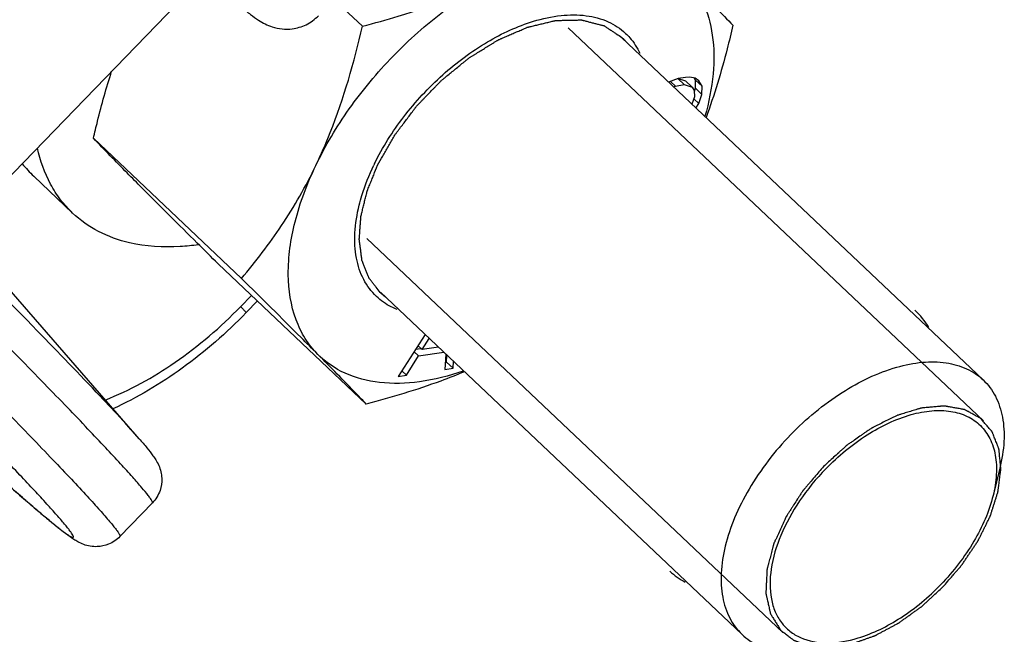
# Model space of a CAD drawing. Header units: millimetres. Extents: x 17 to 597, y 16 to 406.
# Tile 5 of 60: x 80 to 99, y 34 to 46. Entities that reach past the tile are written whole.
import ezdxf

# ---------------------------------------------------------------- set-up
doc = ezdxf.new("R2010")
doc.units = ezdxf.units.MM
doc.header["$LTSCALE"] = 32.67
doc.layers.get('0').update_dxf_attribs({"linetype": 'CONTINUOUS'})
doc.layers.add('CHAMFERS', color=7, linetype='CONTINUOUS')
doc.layers.add('ROUNDS', color=7, linetype='CONTINUOUS')

msp = doc.modelspace()

# ---------------------------------------------------------------- linework, layer by layer
at = {"color": 7, "linetype": 'Continuous'}
for p, q in [((86.328298, 46.075296), (86.881834, 45.550981)), ((79.856792, 42.476877), (83.248843, 45.983956)), ((91.956084, 45.324389), (99.029728, 38.624154)), ((93.063927, 44.524956), (92.871539, 44.45726)), ((93.17965, 44.408388), (93.060455, 44.521291)), ((93.204442, 44.548185), (93.063927, 44.524956)), ((93.063938, 44.524991), (93.207409, 44.478248)), ((93.286767, 44.550938), (93.204442, 44.548185)), ((93.393229, 44.53597), (93.286767, 44.550938)), ((93.401155, 44.493993), (93.375695, 44.538435)), ((93.465638, 44.482805), (93.393229, 44.53597)), ((93.010041, 44.374922), (92.909144, 44.470492)), ((92.972435, 44.36169), (93.010041, 44.374922)), ((93.010041, 44.374922), (93.17965, 44.408388)), ((93.17965, 44.408388), (93.334384, 44.357976)), ((93.334384, 44.357976), (93.207409, 44.478248)), ((93.334384, 44.357976), (93.377698, 44.294573)), ((93.378515, 44.269977), (93.400499, 44.336474)), ((93.400499, 44.336474), (93.401155, 44.493993)), ((93.527474, 44.216202), (93.400499, 44.336474)), ((93.52813, 44.373721), (93.401155, 44.493993)), ((93.52813, 44.373721), (93.465638, 44.482805)), ((93.527474, 44.216202), (93.52813, 44.373721)), ((93.382001, 44.165014), (93.330743, 44.022297)), ((93.46863, 44.038208), (93.370009, 44.131623)), ((93.377698, 44.294573), (93.382001, 44.165014)), ((93.46863, 44.038208), (93.527474, 44.216202)), ((93.409276, 43.947909), (93.46863, 44.038208)), ((81.619248, 43.35597), (84.515902, 40.612227)), ((81.211584, 41.890545), (80.449734, 42.612178)), ((84.061299, 40.895651), (86.957954, 38.151908)), ((82.513559, 37.471883), (79.921392, 40.451163)), ((87.236051, 40.341306), (94.309695, 33.641071)), ((88.107837, 39.515541), (87.581262, 38.691233)), ((88.051696, 39.216721), (88.191036, 39.436733)), ((87.981095, 39.092462), (87.891676, 39.17716)), ((87.920851, 39.222831), (88.028111, 39.239061)), ((88.051696, 39.216721), (87.967745, 39.29624)), ((87.981095, 39.092462), (88.475513, 39.167274)), ((88.372123, 39.265206), (88.051696, 39.216721)), ((88.515276, 39.12961), (88.49455, 38.829426)), ((87.742431, 38.71562), (87.981095, 39.092462)), ((88.504283, 38.970384), (88.528744, 38.974085)), ((88.528744, 38.974085), (88.537164, 39.108877)), ((88.655719, 38.853813), (88.528744, 38.974085)), ((88.655719, 38.853813), (88.664139, 38.988605)), ((87.742431, 38.71562), (87.651726, 38.801537)), ((88.49455, 38.829426), (88.655719, 38.853813)), ((87.581262, 38.691233), (87.742431, 38.71562)), ((82.137013, 35.556793), (82.772354, 36.213679))]:
    msp.add_line(p, q, dxfattribs=at)
at = {"color": 2, "linetype": 'Continuous'}
for p, q in [((99.037034, 37.820322), (90.910722, 45.517657)), ((95.112742, 33.677327), (86.970111, 41.390118))]:
    msp.add_line(p, q, dxfattribs=at)
at = {"color": 7, "linetype": 'Continuous'}
for centre, radius, start, end in [((81.964974, 44.210576), 2.202452, 217.8587734, 226.5258359), ((91.362228, 40.786588), 4.721796, 153.9576877, 154.402546), ((96.709485, 38.926076), 1.448729, 29.8502056, 47.1078369), ((93.876322, 35.933272), 1.438492, 227.2004774, 241.8545709)]:
    msp.add_arc(centre, radius, start, end, dxfattribs=at)
for points, knots in [([(85.971051, 42.823789), (86.156251, 43.210385), (86.607953, 43.966303), (87.456245, 44.985731), (88.443663, 45.86515), (89.180511, 46.337791), (89.558008, 46.532384)], [0, 0, 0, 0, 0.245489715, 0.501532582, 0.756781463, 1, 1, 1, 1]), ([(86.881834, 45.550981), (87.117385, 45.612308), (88.033082, 45.868048), (88.928946, 46.208113), (89.558008, 46.532384)], [0, 0, 0, 0, 0.255911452, 1, 1, 1, 1]), ([(93.183024, 46.541442), (93.280159, 46.443581), (93.598627, 46.121612), (93.914682, 45.79723), (94.131867, 45.569097)], [0, 0, 0, 0, 0.304469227, 1, 1, 1, 1]), ([(93.183024, 46.541442), (93.330004, 46.393363), (93.580424, 46.026071), (93.764934, 45.354823), (93.769705, 44.587577), (93.662575, 44.05981), (93.584626, 43.788139)], [0, 0, 0, 0, 0.215269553, 0.447973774, 0.708385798, 1, 1, 1, 1]), ([(84.517396, 45.920495), (84.57509, 45.873583), (84.684251, 45.78679), (84.876023, 45.646186), (85.139567, 45.506645), (85.474462, 45.473648), (85.790609, 45.568846), (85.951216, 45.685426), (86.020626, 45.75719)], [0, 0, 0, 0, 0.13207131, 0.247613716, 0.42238653, 0.655957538, 0.822674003, 1, 1, 1, 1]), ([(90.231142, 45.648122), (90.406534, 45.701447), (90.748148, 45.776287), (91.247528, 45.779925), (91.688419, 45.66505), (91.932573, 45.505306), (92.032889, 45.410894)], [0, 0, 0, 0, 0.289724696, 0.549047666, 0.78228351, 1, 1, 1, 1]), ([(85.971051, 42.823789), (86.072233, 43.035002), (86.45553, 43.915642), (86.72003, 44.843796), (86.881834, 45.550981)], [0, 0, 0, 0, 0.244043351, 1, 1, 1, 1]), ([(87.119836, 42.859621), (87.277843, 43.182984), (87.673325, 43.807305), (88.422705, 44.614848), (89.281193, 45.256152), (89.915685, 45.552213), (90.231142, 45.648122)], [0, 0, 0, 0, 0.252434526, 0.514364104, 0.768738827, 1, 1, 1, 1]), ([(94.131867, 45.569097), (94.096481, 45.414436), (93.949344, 44.804292), (93.768938, 44.201548), (93.607405, 43.761208)], [0, 0, 0, 0, 0.252764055, 1, 1, 1, 1]), ([(92.032889, 45.410894), (92.061522, 45.383947), (92.172201, 45.269167), (92.259359, 45.132325), (92.309915, 45.023513)], [0, 0, 0, 0, 0.246820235, 1, 1, 1, 1]), ([(81.619248, 43.35597), (81.64475, 43.46743), (81.74978, 43.909278), (81.871446, 44.347325), (81.974897, 44.671027)], [0, 0, 0, 0, 0.25175604, 1, 1, 1, 1]), ([(82.568091, 42.383625), (82.470957, 42.481486), (82.152488, 42.803455), (81.836434, 43.127837), (81.619248, 43.35597)], [0, 0, 0, 0, 0.304469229, 1, 1, 1, 1]), ([(81.211476, 41.890658), (81.125991, 41.971649), (80.966569, 42.149427), (80.701065, 42.562403), (80.575315, 42.919154), (80.521296, 43.165201)], [0, 0, 0, 0, 0.240609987, 0.485296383, 1, 1, 1, 1]), ([(84.515902, 40.612227), (84.795927, 40.941508), (85.335769, 41.644765), (85.775723, 42.416054), (85.971051, 42.823789)], [0, 0, 0, 0, 0.488773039, 1, 1, 1, 1]), ([(86.009111, 39.124253), (85.916337, 39.217721), (85.74871, 39.430555), (85.500461, 39.944969), (85.384281, 40.736134), (85.536986, 41.772811), (85.801239, 42.469317), (85.971051, 42.823789)], [0, 0, 0, 0, 0.100780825, 0.20530011, 0.434182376, 0.699214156, 1, 1, 1, 1]), ([(86.819316, 42.046179), (86.835171, 42.11068), (86.909293, 42.37787), (87.012813, 42.636547), (87.103868, 42.82662)], [0, 0, 0, 0, 0.239634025, 1, 1, 1, 1]), ([(84.061299, 40.895651), (83.923745, 41.031799), (83.424634, 41.526408), (82.926759, 42.022274), (82.568091, 42.383625)], [0, 0, 0, 0, 0.27543351, 1, 1, 1, 1]), ([(87.155148, 40.258674), (87.055193, 40.353663), (86.881982, 40.588818), (86.742929, 41.023155), (86.7193, 41.522467), (86.775512, 41.867983), (86.819316, 42.046179)], [0, 0, 0, 0, 0.217722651, 0.450944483, 0.710262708, 1, 1, 1, 1]), ([(82.324242, 41.309387), (82.113686, 41.358543), (81.711144, 41.501773), (81.361029, 41.748967), (81.211476, 41.890658)], [0, 0, 0, 0, 0.512080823, 1, 1, 1, 1]), ([(83.674686, 41.270616), (83.555353, 41.253717), (83.106248, 41.207296), (82.646759, 41.234092), (82.324242, 41.309387)], [0, 0, 0, 0, 0.266813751, 1, 1, 1, 1]), ([(86.009111, 39.124253), (85.899852, 39.234329), (85.403872, 39.732081), (84.905084, 40.227024), (84.515902, 40.612227)], [0, 0, 0, 0, 0.220720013, 1, 1, 1, 1]), ([(87.559309, 40.002839), (87.521257, 40.017945), (87.375223, 40.083426), (87.241444, 40.176664), (87.155148, 40.258674)], [0, 0, 0, 0, 0.255894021, 1, 1, 1, 1]), ([(88.855736, 38.797525), (88.577967, 38.701387), (88.036468, 38.562622), (87.241581, 38.535965), (86.542018, 38.711283), (86.161393, 38.970832), (86.009111, 39.124253)], [0, 0, 0, 0, 0.292840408, 0.552940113, 0.784639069, 1, 1, 1, 1]), ([(86.957954, 38.151908), (86.895718, 38.21728), (86.582319, 38.544194), (86.264555, 38.866897), (86.009111, 39.124253)], [0, 0, 0, 0, 0.199308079, 1, 1, 1, 1]), ([(88.879997, 38.783554), (88.72666, 38.719722), (88.097886, 38.474451), (87.45018, 38.280062), (86.957954, 38.151908)], [0, 0, 0, 0, 0.246161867, 1, 1, 1, 1])]:
    msp.add_open_spline(points, degree=3, knots=knots, dxfattribs=at)
at = {"color": 2, "linetype": 'Continuous'}
for points, knots in [([(87.17939, 42.826809), (87.213807, 42.887561), (87.265432, 42.978691), (87.33427, 43.100195), (87.385885, 43.191327), (87.428939, 43.267259), (87.463291, 43.32803), (87.489306, 43.373539), (87.510184, 43.411684), (87.532817, 43.44056), (87.554414, 43.469722), (87.581765, 43.506077), (87.625328, 43.564299), (87.679849, 43.637059), (87.745253, 43.724375), (87.810634, 43.811704), (87.865212, 43.88443), (87.900513, 43.931791), (87.916991, 43.953556), (87.927519, 43.968296), (87.944009, 43.985046), (87.963365, 44.005362), (87.989325, 44.032375), (88.021722, 44.066167), (88.060621, 44.106706), (88.112479, 44.160763), (88.177304, 44.228331), (88.242127, 44.295901), (88.293987, 44.349955), (88.332879, 44.390502), (88.365299, 44.424272), (88.391213, 44.451329), (88.410708, 44.471509), (88.426765, 44.488684), (88.441011, 44.499768), (88.46202, 44.517076), (88.50775, 44.554179), (88.577962, 44.611528), (88.662277, 44.680234), (88.746579, 44.748963), (88.816823, 44.806253), (88.873041, 44.852036), (88.908126, 44.880767), (88.936311, 44.903483), (88.964069, 44.92718), (89.001821, 44.949786), (89.046727, 44.977823), (89.10674, 45.014888), (89.181709, 45.061328), (89.271692, 45.11701), (89.346673, 45.16342), (89.406659, 45.20055), (89.44415, 45.223748), (89.474144, 45.242325), (89.496636, 45.256208), (89.515389, 45.267936), (89.530369, 45.276962), (89.541667, 45.284706), (89.552724, 45.288729), (89.567552, 45.295394), (89.586057, 45.303279), (89.608275, 45.312932), (89.637895, 45.325735), (89.674922, 45.341763), (89.734164, 45.367394), (89.808217, 45.399441), (89.897078, 45.437875), (89.971136, 45.469966), (90.030367, 45.4955), (90.067422, 45.511773), (90.093289, 45.522536), (90.108181, 45.529669), (90.122655, 45.533107), (90.140754, 45.537462), (90.169708, 45.544398), (90.205902, 45.55308), (90.263812, 45.566964), (90.336199, 45.58432), (90.423065, 45.60515), (90.509925, 45.625968), (90.575087, 45.641617), (90.618502, 45.651993), (90.63663, 45.656401), (90.651044, 45.65973), (90.665779, 45.663781), (90.681898, 45.66368), (90.701538, 45.664229), (90.727621, 45.664727), (90.76026, 45.66543), (90.799411, 45.666239), (90.851619, 45.66733), (90.916876, 45.668689), (90.982135, 45.670051), (91.034341, 45.671137), (91.073499, 45.671961), (91.106117, 45.672619), (91.132243, 45.673209), (91.151752, 45.673476), (91.168281, 45.674257), (91.179495, 45.670748), (91.19106, 45.66796), (91.205397, 45.664229), (91.239904, 45.655478), (91.291623, 45.642265), (91.360604, 45.624697), (91.42958, 45.607115), (91.487061, 45.592467), (91.527298, 45.582213), (91.550289, 45.576353), (91.567536, 45.571962), (91.581898, 45.568289), (91.593411, 45.565381), (91.601983, 45.563116), (91.609326, 45.561497), (91.613712, 45.55821), (91.620673, 45.553791), (91.635531, 45.543917), (91.658541, 45.528929), (91.686089, 45.510857), (91.713653, 45.492808), (91.7504, 45.468734), (91.796336, 45.438645), (91.869832, 45.3905), (91.924954, 45.354393), (91.961702, 45.330321)], [0, 0, 0, 0, 0.03125, 0.046875, 0.0625, 0.078125, 0.0859375, 0.09375, 0.1015625, 0.10546875, 0.109375, 0.1171875, 0.125, 0.140625, 0.15625, 0.171875, 0.1875, 0.1953125, 0.197265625, 0.19921875, 0.203125, 0.20703125, 0.2109375, 0.21875, 0.2265625, 0.234375, 0.25, 0.265625, 0.2734375, 0.28125, 0.2890625, 0.29296875, 0.296875, 0.30078125, 0.302734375, 0.3046875, 0.3125, 0.328125, 0.34375, 0.359375, 0.375, 0.3828125, 0.390625, 0.39453125, 0.3984375, 0.40625, 0.4140625, 0.421875, 0.4375, 0.453125, 0.46875, 0.4765625, 0.484375, 0.48828125, 0.4921875, 0.49609375, 0.498046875, 0.5, 0.501953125, 0.50390625, 0.5078125, 0.51171875, 0.515625, 0.5234375, 0.53125, 0.546875, 0.5625, 0.578125, 0.5859375, 0.59375, 0.59765625, 0.599609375, 0.6015625, 0.60546875, 0.609375, 0.6171875, 0.625, 0.640625, 0.65625, 0.671875, 0.6875, 0.69140625, 0.6953125, 0.697265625, 0.69921875, 0.703125, 0.70703125, 0.7109375, 0.71875, 0.7265625, 0.734375, 0.75, 0.765625, 0.7734375, 0.78125, 0.7890625, 0.79296875, 0.796875, 0.80078125, 0.802734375, 0.8046875, 0.80859375, 0.8125, 0.828125, 0.84375, 0.859375, 0.875, 0.8828125, 0.88671875, 0.890625, 0.89453125, 0.896484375, 0.8984375, 0.900390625, 0.901367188, 0.90234375, 0.90625, 0.9140625, 0.921875, 0.9296875, 0.9375, 0.953125, 0.96875, 1, 1, 1, 1]), ([(91.961702, 45.330321), (91.969243, 45.323048), (91.980552, 45.31213), (91.995247, 45.297202), (92.004413, 45.287795), (92.011491, 45.28014), (92.016067, 45.275213), (92.019425, 45.271647), (92.023875, 45.266693), (92.029779, 45.260057), (92.035673, 45.253475), (92.040138, 45.248434), (92.045359, 45.24226), (92.050094, 45.236754), (92.053759, 45.232465)], [0, 0, 0, 0, 0.25, 0.375, 0.5, 0.5625, 0.625, 0.65625, 0.6875, 0.75, 0.8125, 0.84375, 0.875, 1, 1, 1, 1]), ([(87.230433, 40.335374), (87.203396, 40.369982), (87.162839, 40.421894), (87.115525, 40.482459), (87.088486, 40.517066), (87.068213, 40.543026), (87.047918, 40.568965), (87.032757, 40.588479), (87.022556, 40.601396), (87.018446, 40.606916), (87.01483, 40.61101), (87.012412, 40.616278), (87.008736, 40.626042), (87.003195, 40.639706), (86.994491, 40.661728), (86.983556, 40.6892), (86.966091, 40.733187), (86.944247, 40.788159), (86.922412, 40.843137), (86.904934, 40.887113), (86.894032, 40.914612), (86.88526, 40.936578), (86.879892, 40.950385), (86.875906, 40.959892), (86.873985, 40.965571), (86.873411, 40.972173), (86.872233, 40.980111), (86.869784, 40.999421), (86.865951, 41.028276), (86.860932, 41.066812), (86.855889, 41.105332), (86.849173, 41.156697), (86.842454, 41.20806), (86.835737, 41.259425), (86.831537, 41.291526), (86.828182, 41.31721), (86.825649, 41.336465), (86.823593, 41.352538), (86.822047, 41.363734), (86.821329, 41.370219), (86.820326, 41.374838), (86.821098, 41.380389), (86.821507, 41.387466), (86.822512, 41.400002), (86.823797, 41.417831), (86.825404, 41.43926), (86.827524, 41.467819), (86.830181, 41.503523), (86.834429, 41.560647), (86.838678, 41.617771), (86.842925, 41.674895), (86.846116, 41.71774), (86.849283, 41.760576), (86.851727, 41.792728), (86.85325, 41.814124), (86.854043, 41.823097), (86.854307, 41.830139), (86.855926, 41.837677), (86.859391, 41.851099), (86.864011, 41.870152), (86.871587, 41.900705), (86.880995, 41.938872), (86.896082, 41.999954), (86.914926, 42.0763), (86.933787, 42.152651), (86.948848, 42.213726), (86.95832, 42.25191), (86.965764, 42.282429), (86.970721, 42.301567), (86.973989, 42.316731), (86.978351, 42.328506), (86.983247, 42.340394), (86.992765, 42.364111), (87.007158, 42.399711), (87.026282, 42.447163), (87.045424, 42.49462), (87.07094, 42.557894), (87.115596, 42.668623), (87.153872, 42.763535), (87.17939, 42.826809)], [0, 0, 0, 0, 0.0625, 0.09375, 0.109375, 0.125, 0.140625, 0.15625, 0.16015625, 0.1640625, 0.166015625, 0.16796875, 0.171875, 0.1796875, 0.1875, 0.203125, 0.21875, 0.25, 0.28125, 0.296875, 0.3125, 0.3203125, 0.328125, 0.33203125, 0.333984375, 0.3359375, 0.33984375, 0.34375, 0.359375, 0.375, 0.390625, 0.40625, 0.4375, 0.453125, 0.46875, 0.4765625, 0.484375, 0.4921875, 0.49609375, 0.498046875, 0.5, 0.501953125, 0.50390625, 0.5078125, 0.515625, 0.5234375, 0.53125, 0.546875, 0.5625, 0.59375, 0.609375, 0.625, 0.640625, 0.65625, 0.66015625, 0.6640625, 0.666015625, 0.66796875, 0.671875, 0.6796875, 0.6875, 0.703125, 0.71875, 0.75, 0.78125, 0.796875, 0.8125, 0.8203125, 0.828125, 0.83203125, 0.8359375, 0.83984375, 0.84375, 0.859375, 0.875, 0.890625, 0.90625, 0.9375, 1, 1, 1, 1]), ([(87.334992, 40.247364), (87.326622, 40.25373), (87.314109, 40.263283), (87.299688, 40.274787), (87.292666, 40.280553), (87.288494, 40.283983), (87.28579, 40.286146), (87.281466, 40.289879), (87.276245, 40.294326), (87.271002, 40.298822), (87.265415, 40.303566), (87.261232, 40.307254), (87.256429, 40.311567), (87.250725, 40.316592), (87.241896, 40.324726), (87.234979, 40.331159), (87.230433, 40.335374)], [0, 0, 0, 0, 0.25, 0.375, 0.4375, 0.46875, 0.5, 0.53125, 0.5625, 0.625, 0.65625, 0.6875, 0.75, 0.8125, 0.875, 1, 1, 1, 1]), ([(98.980982, 37.869455), (98.95794, 37.882098), (98.911855, 37.907383), (98.842728, 37.945312), (98.785121, 37.976917), (98.744799, 37.999044), (98.721753, 38.011682), (98.704483, 38.021179), (98.690045, 38.029033), (98.678598, 38.035452), (98.671208, 38.039155), (98.665835, 38.042825), (98.658496, 38.043911), (98.645994, 38.046263), (98.620748, 38.050647), (98.584809, 38.057076), (98.527236, 38.067269), (98.469682, 38.07749), (98.412122, 38.0877), (98.376148, 38.094084), (98.347366, 38.099187), (98.325787, 38.103026), (98.304183, 38.106818), (98.288047, 38.109794), (98.277186, 38.111574), (98.270192, 38.113248), (98.259651, 38.111783), (98.247422, 38.110857), (98.23097, 38.109331), (98.210455, 38.107524), (98.161178, 38.103104), (98.08728, 38.096512), (98.00516, 38.089157), (97.939472, 38.083305), (97.898401, 38.079581), (97.865582, 38.076754), (97.840862, 38.074218), (97.820599, 38.073428), (97.803006, 38.067363), (97.785655, 38.062247), (97.763883, 38.055526), (97.729093, 38.044956), (97.685591, 38.03168), (97.633395, 38.015777), (97.581197, 37.999865), (97.528999, 37.983958), (97.476801, 37.968042), (97.433306, 37.954802), (97.398501, 37.94416), (97.376769, 37.937621), (97.359334, 37.932134), (97.342081, 37.927578), (97.319217, 37.915224), (97.292083, 37.901955), (97.255799, 37.88372), (97.21048, 37.861113), (97.137949, 37.824836), (97.065424, 37.788591), (96.992898, 37.75233), (96.938502, 37.725148), (96.897709, 37.704729), (96.870507, 37.691166), (96.856917, 37.684295), (96.843286, 37.677771), (96.825651, 37.66453), (96.803423, 37.649533), (96.767961, 37.624669), (96.723599, 37.593887), (96.670379, 37.556821), (96.599413, 37.507446), (96.528452, 37.458051), (96.457482, 37.40868), (96.413145, 37.377781), (96.382071, 37.356235), (96.366585, 37.345347), (96.357653, 37.339311), (96.349557, 37.331419), (96.33915, 37.322189), (96.322658, 37.307067), (96.293724, 37.280768), (96.252428, 37.243112), (96.186333, 37.182911), (96.103722, 37.107643), (96.004585, 37.017328), (95.938494, 36.957117), (95.905448, 36.927012)], [0, 0, 0, 0, 0.03125, 0.0625, 0.09375, 0.109375, 0.1171875, 0.125, 0.1328125, 0.13671875, 0.140625, 0.142578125, 0.14453125, 0.1484375, 0.15625, 0.171875, 0.1875, 0.21875, 0.234375, 0.25, 0.2578125, 0.265625, 0.2734375, 0.28125, 0.283203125, 0.28515625, 0.2890625, 0.29296875, 0.296875, 0.3046875, 0.3125, 0.34375, 0.375, 0.390625, 0.40625, 0.4140625, 0.421875, 0.4296875, 0.43359375, 0.4375, 0.4453125, 0.453125, 0.46875, 0.484375, 0.5, 0.515625, 0.53125, 0.546875, 0.5546875, 0.5625, 0.56640625, 0.5703125, 0.578125, 0.5859375, 0.59375, 0.609375, 0.625, 0.65625, 0.671875, 0.6875, 0.703125, 0.70703125, 0.7109375, 0.71484375, 0.71875, 0.7265625, 0.734375, 0.75, 0.765625, 0.78125, 0.8125, 0.828125, 0.84375, 0.8515625, 0.85546875, 0.857421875, 0.859375, 0.86328125, 0.8671875, 0.875, 0.890625, 0.90625, 0.9375, 0.96875, 1, 1, 1, 1]), ([(98.244328, 34.570637), (98.275573, 34.607005), (98.338063, 34.67974), (98.416174, 34.770661), (98.478667, 34.843395), (98.517717, 34.888858), (98.548974, 34.92522), (98.572371, 34.952513), (98.592014, 34.975188), (98.607402, 34.993485), (98.619835, 35.006779), (98.628865, 35.021707), (98.642093, 35.041041), (98.65822, 35.065405), (98.677748, 35.094557), (98.703724, 35.133455), (98.736214, 35.182069), (98.775194, 35.240409), (98.814175, 35.298748), (98.846662, 35.347364), (98.872645, 35.386258), (98.892151, 35.415424), (98.908346, 35.439745), (98.9198, 35.456738), (98.926163, 35.466497), (98.931446, 35.473679), (98.934776, 35.481386), (98.939896, 35.491479), (98.94854, 35.509226), (98.961054, 35.534535), (98.975999, 35.564925), (98.995952, 35.605439), (99.020884, 35.656083), (99.050806, 35.716854), (99.080726, 35.777626), (99.105663, 35.82827), (99.125604, 35.868783), (99.140584, 35.899173), (99.152993, 35.924484), (99.161824, 35.942228), (99.166644, 35.952326), (99.170896, 35.960018), (99.172712, 35.967256), (99.175984, 35.977065), (99.181313, 35.994157), (99.189133, 36.018613), (99.198428, 36.047944), (99.210852, 36.087058), (99.226372, 36.135948), (99.245001, 36.194617), (99.263627, 36.253285), (99.279154, 36.302177), (99.291566, 36.341288), (99.300898, 36.370627), (99.308601, 36.395059), (99.314139, 36.412194), (99.317075, 36.421934), (99.319922, 36.429384), (99.320302, 36.436281), (99.321669, 36.445669), (99.323659, 36.462008), (99.326713, 36.485397), (99.330287, 36.513444), (99.335085, 36.550846), (99.341071, 36.597597), (99.348259, 36.653699), (99.355444, 36.7098), (99.361436, 36.756553), (99.366221, 36.793951), (99.369834, 36.822013), (99.372767, 36.845354), (99.374973, 36.861779), (99.375994, 36.87103), (99.377436, 36.878349), (99.376294, 36.884211), (99.375672, 36.892535), (99.374165, 36.906866), (99.372231, 36.927462), (99.369816, 36.952125), (99.366628, 36.985027), (99.362633, 37.026148), (99.357844, 37.075496), (99.353052, 37.124843), (99.349063, 37.165968), (99.345863, 37.198863), (99.343488, 37.223548), (99.34143, 37.244073), (99.340143, 37.258532), (99.339168, 37.266651), (99.339111, 37.273144), (99.336478, 37.278095), (99.333866, 37.285234), (99.328877, 37.297478), (99.321968, 37.315099), (99.313583, 37.336189), (99.302436, 37.364329), (99.288492, 37.399496), (99.271763, 37.4417), (99.255032, 37.483903), (99.241094, 37.519075), (99.229934, 37.547205), (99.221588, 37.568323), (99.214559, 37.585857), (99.209783, 37.598257), (99.206829, 37.605145), (99.205248, 37.610867), (99.20124, 37.614467), (99.196742, 37.620007), (99.188477, 37.629357), (99.176876, 37.642894), (99.162866, 37.659062), (99.144217, 37.680645), (99.120895, 37.707616), (99.083586, 37.750774), (99.036947, 37.80472), (98.999637, 37.847877), (98.980982, 37.869455)], [0, 0, 0, 0, 0.03125, 0.0625, 0.078125, 0.09375, 0.1015625, 0.109375, 0.1171875, 0.12109375, 0.125, 0.12890625, 0.1328125, 0.140625, 0.1484375, 0.15625, 0.171875, 0.1875, 0.203125, 0.21875, 0.2265625, 0.234375, 0.2421875, 0.24609375, 0.248046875, 0.25, 0.251953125, 0.25390625, 0.2578125, 0.265625, 0.2734375, 0.28125, 0.296875, 0.3125, 0.328125, 0.34375, 0.3515625, 0.359375, 0.3671875, 0.37109375, 0.373046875, 0.375, 0.376953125, 0.37890625, 0.3828125, 0.390625, 0.3984375, 0.40625, 0.421875, 0.4375, 0.453125, 0.46875, 0.4765625, 0.484375, 0.4921875, 0.49609375, 0.498046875, 0.5, 0.501953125, 0.50390625, 0.5078125, 0.515625, 0.5234375, 0.53125, 0.546875, 0.5625, 0.578125, 0.59375, 0.6015625, 0.609375, 0.6171875, 0.62109375, 0.623046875, 0.625, 0.626953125, 0.62890625, 0.6328125, 0.640625, 0.6484375, 0.65625, 0.671875, 0.6875, 0.703125, 0.71875, 0.7265625, 0.734375, 0.7421875, 0.74609375, 0.748046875, 0.75, 0.751953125, 0.75390625, 0.7578125, 0.765625, 0.7734375, 0.78125, 0.796875, 0.8125, 0.828125, 0.84375, 0.8515625, 0.859375, 0.8671875, 0.87109375, 0.873046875, 0.875, 0.876953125, 0.87890625, 0.8828125, 0.890625, 0.8984375, 0.90625, 0.921875, 0.9375, 0.96875, 1, 1, 1, 1]), ([(95.905448, 36.927012), (95.875953, 36.892324), (95.816962, 36.822948), (95.728477, 36.718884), (95.654733, 36.632166), (95.595752, 36.562786), (95.558858, 36.519437), (95.533094, 36.489065), (95.518275, 36.471753), (95.509239, 36.460832), (95.501492, 36.452327), (95.49564, 36.442976), (95.485067, 36.426759), (95.464157, 36.394221), (95.434163, 36.347792), (95.386242, 36.273476), (95.338298, 36.199169), (95.290372, 36.124856), (95.254394, 36.069129), (95.224518, 36.022669), (95.200381, 35.985547), (95.185831, 35.96224), (95.172965, 35.943836), (95.166672, 35.929372), (95.160038, 35.914976), (95.146945, 35.886148), (95.127232, 35.84292), (95.10099, 35.785276), (95.065984, 35.708418), (95.030993, 35.631563), (94.99597, 35.5547), (94.974149, 35.506677), (94.956536, 35.468223), (94.943752, 35.439479), (94.931745, 35.415219), (94.927702, 35.397068), (94.922687, 35.378697), (94.916751, 35.355808), (94.907068, 35.319145), (94.895029, 35.27333), (94.880554, 35.218346), (94.866086, 35.163363), (94.851617, 35.10838), (94.837144, 35.053396), (94.825098, 35.007581), (94.815428, 34.970918), (94.80946, 34.948027), (94.804512, 34.929662), (94.802084, 34.919439), (94.799901, 34.912453), (94.799795, 34.908204), (94.799381, 34.900701), (94.798716, 34.885743), (94.797682, 34.864349), (94.796074, 34.830133), (94.794048, 34.787359), (94.790815, 34.718922), (94.787581, 34.650485), (94.784345, 34.582046), (94.782329, 34.539276), (94.7807, 34.505051), (94.779718, 34.483682), (94.778851, 34.466536), (94.778422, 34.453816), (94.777362, 34.442772), (94.7794, 34.43576), (94.781715, 34.424772), (94.785499, 34.408487), (94.790367, 34.386662), (94.795282, 34.364867), (94.801819, 34.335796), (94.809995, 34.299461), (94.823075, 34.241323), (94.836153, 34.183184), (94.847603, 34.132317), (94.854136, 34.103243), (94.859063, 34.081457), (94.86308, 34.063239), (94.866068, 34.050611), (94.8675, 34.0432), (94.871688, 34.037736), (94.875979, 34.030238), (94.883373, 34.018615), (94.892434, 34.003959), (94.903384, 33.986425), (94.917958, 33.963028), (94.943474, 33.922093), (94.97992, 33.863609), (95.023658, 33.79343), (95.052816, 33.746643), (95.067395, 33.72325)], [0, 0, 0, 0, 0.03125, 0.0625, 0.09375, 0.109375, 0.125, 0.1328125, 0.13671875, 0.140625, 0.142578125, 0.14453125, 0.1484375, 0.15625, 0.171875, 0.1875, 0.21875, 0.234375, 0.25, 0.265625, 0.2734375, 0.28125, 0.28515625, 0.2890625, 0.29296875, 0.296875, 0.3125, 0.328125, 0.34375, 0.375, 0.390625, 0.40625, 0.4140625, 0.421875, 0.4296875, 0.43359375, 0.4375, 0.4453125, 0.453125, 0.46875, 0.484375, 0.5, 0.515625, 0.53125, 0.546875, 0.5546875, 0.5625, 0.56640625, 0.5703125, 0.571289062, 0.572265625, 0.57421875, 0.578125, 0.5859375, 0.59375, 0.609375, 0.625, 0.65625, 0.671875, 0.6875, 0.6953125, 0.703125, 0.70703125, 0.7109375, 0.71484375, 0.716796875, 0.71875, 0.7265625, 0.734375, 0.7421875, 0.75, 0.765625, 0.78125, 0.8125, 0.828125, 0.8359375, 0.84375, 0.8515625, 0.85546875, 0.857421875, 0.859375, 0.86328125, 0.8671875, 0.875, 0.8828125, 0.890625, 0.90625, 0.9375, 0.96875, 1, 1, 1, 1]), ([(95.067395, 33.72325), (95.088833, 33.706704), (95.13171, 33.67361), (95.185305, 33.632243), (95.228183, 33.599151), (95.254978, 33.578465), (95.276421, 33.561924), (95.292485, 33.549497), (95.305931, 33.539209), (95.315226, 33.531874), (95.32072, 33.527891), (95.324326, 33.524316), (95.3299, 33.522991), (95.336646, 33.520439), (95.34877, 33.51634), (95.365923, 33.510293), (95.386578, 33.503118), (95.414094, 33.493523), (95.448496, 33.481539), (95.489776, 33.467153), (95.531057, 33.45277), (95.565456, 33.44078), (95.59298, 33.431197), (95.613609, 33.423986), (95.630845, 33.418052), (95.642821, 33.41375), (95.649804, 33.411523), (95.654646, 33.409202), (95.661, 33.409369), (95.668944, 33.408724), (95.683091, 33.408), (95.703173, 33.406755), (95.727327, 33.40535), (95.759513, 33.403446), (95.799751, 33.401077), (95.848035, 33.398229), (95.89632, 33.395383), (95.936555, 33.393008), (95.968747, 33.391116), (95.992881, 33.389674), (96.013026, 33.388548), (96.027061, 33.38761), (96.035184, 33.387308), (96.040988, 33.386423), (96.047892, 33.388052), (96.056714, 33.389347), (96.072331, 33.392022), (96.094548, 33.39563), (96.121247, 33.400051), (96.156833, 33.405913), (96.20132, 33.413252), (96.254702, 33.422054), (96.308085, 33.430858), (96.35257, 33.438191), (96.38816, 33.444065), (96.414847, 33.448448), (96.437105, 33.452174), (96.452647, 33.454638), (96.461588, 33.456272), (96.468126, 33.45686), (96.475308, 33.459885), (96.48466, 33.463069), (96.50113, 33.469038), (96.524604, 33.477356), (96.552796, 33.487428), (96.590378, 33.500825), (96.637358, 33.517583), (96.693732, 33.537687), (96.750107, 33.557794), (96.797086, 33.574545), (96.83467, 33.587955), (96.862856, 33.59799), (96.886349, 33.606421), (96.902785, 33.612189), (96.912192, 33.615695), (96.919204, 33.617731), (96.926382, 33.622035), (96.935894, 33.626982), (96.952568, 33.636008), (96.976373, 33.64871), (97.004946, 33.664035), (97.04304, 33.684439), (97.090659, 33.709953), (97.147802, 33.740567), (97.204944, 33.771182), (97.252564, 33.796692), (97.290658, 33.817107), (97.319232, 33.832399), (97.343033, 33.845203), (97.359714, 33.854046), (97.369215, 33.859286), (97.376426, 33.862691), (97.383315, 33.868102), (97.392613, 33.874618), (97.408832, 33.886345), (97.43203, 33.902929), (97.459855, 33.922902), (97.496959, 33.949508), (97.543339, 33.982773), (97.598994, 34.022688), (97.654651, 34.062602), (97.701028, 34.095872), (97.738136, 34.122469), (97.765951, 34.142467), (97.789182, 34.158973), (97.80765, 34.172534), (97.821819, 34.181731), (97.834773, 34.194647), (97.85247, 34.21057), (97.874445, 34.230918), (97.900878, 34.255146), (97.936099, 34.287516), (97.980134, 34.327957), (98.050585, 34.392673), (98.13865, 34.473565), (98.209102, 34.53828), (98.244328, 34.570637)], [0, 0, 0, 0, 0.03125, 0.0625, 0.078125, 0.09375, 0.1015625, 0.109375, 0.1171875, 0.12109375, 0.123046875, 0.125, 0.126953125, 0.12890625, 0.1328125, 0.140625, 0.1484375, 0.15625, 0.171875, 0.1875, 0.203125, 0.21875, 0.2265625, 0.234375, 0.2421875, 0.24609375, 0.248046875, 0.25, 0.251953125, 0.25390625, 0.2578125, 0.265625, 0.2734375, 0.28125, 0.296875, 0.3125, 0.328125, 0.34375, 0.3515625, 0.359375, 0.3671875, 0.37109375, 0.373046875, 0.375, 0.376953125, 0.37890625, 0.3828125, 0.390625, 0.3984375, 0.40625, 0.421875, 0.4375, 0.453125, 0.46875, 0.4765625, 0.484375, 0.4921875, 0.49609375, 0.498046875, 0.5, 0.501953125, 0.50390625, 0.5078125, 0.515625, 0.5234375, 0.53125, 0.546875, 0.5625, 0.578125, 0.59375, 0.6015625, 0.609375, 0.6171875, 0.62109375, 0.623046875, 0.625, 0.626953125, 0.62890625, 0.6328125, 0.640625, 0.6484375, 0.65625, 0.671875, 0.6875, 0.703125, 0.71875, 0.7265625, 0.734375, 0.7421875, 0.74609375, 0.748046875, 0.75, 0.751953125, 0.75390625, 0.7578125, 0.765625, 0.7734375, 0.78125, 0.796875, 0.8125, 0.828125, 0.84375, 0.8515625, 0.859375, 0.8671875, 0.87109375, 0.875, 0.87890625, 0.8828125, 0.890625, 0.8984375, 0.90625, 0.921875, 0.9375, 0.96875, 1, 1, 1, 1])]:
    msp.add_open_spline(points, degree=3, knots=knots, dxfattribs=at)
at = {"layer": 'CHAMFERS', "color": 7, "linetype": 'Continuous'}
msp.add_line((99.35579, 36.893109), (99.223987, 36.357288), dxfattribs=at)
for points, knots in [([(95.263141, 37.549705), (95.565425, 37.86224), (96.206399, 38.395916), (97.116929, 38.841136), (97.824231, 38.983682), (98.293005, 38.979482), (98.706297, 38.865776), (98.935251, 38.713631), (99.029716, 38.624142)], [0, 0, 0, 0, 0.305887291, 0.581634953, 0.702395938, 0.810706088, 0.908457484, 1, 1, 1, 1]), ([(99.029716, 38.624142), (99.126675, 38.532292), (99.294728, 38.304725), (99.429741, 37.884127), (99.452725, 37.400454), (99.398259, 37.065739), (99.355785, 36.893108)], [0, 0, 0, 0, 0.217708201, 0.45089519, 0.710206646, 1, 1, 1, 1]), ([(95.949508, 36.882623), (96.193036, 37.134408), (96.709411, 37.563734), (97.443304, 37.920222), (98.012485, 38.031477), (98.388815, 38.024722), (98.719596, 37.928933), (98.901352, 37.803299), (98.975946, 37.72988)], [0, 0, 0, 0, 0.306425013, 0.582248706, 0.702841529, 0.810899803, 0.908441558, 1, 1, 1, 1]), ([(98.975946, 37.72988), (99.051188, 37.655823), (99.180957, 37.47373), (99.28438, 37.140219), (99.300801, 36.75789), (99.257491, 36.49352), (99.223959, 36.357223)], [0, 0, 0, 0, 0.2176891, 0.451175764, 0.710579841, 1, 1, 1, 1]), ([(95.263141, 37.549705), (94.952704, 37.22874), (94.545761, 36.702677), (94.159439, 35.941224), (93.971227, 35.387428), (93.886546, 34.860446), (93.91025, 34.378433), (94.045386, 33.959434), (94.213025, 33.73267), (94.309706, 33.641083)], [0, 0, 0, 0, 0.305148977, 0.448853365, 0.582204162, 0.703226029, 0.811545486, 0.908991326, 1, 1, 1, 1]), ([(95.949508, 36.882623), (95.761554, 36.688294), (95.427081, 36.278172), (95.059207, 35.613855), (94.857995, 34.958709), (94.846767, 34.437131), (94.949377, 34.085473), (95.072684, 33.867941), (95.242838, 33.692953), (95.533283, 33.518721), (96.00426, 33.438554), (96.385589, 33.509654), (96.583512, 33.569851)], [0, 0, 0, 0, 0.162824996, 0.316883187, 0.454605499, 0.572252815, 0.624461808, 0.673568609, 0.721344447, 0.76982281, 0.875405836, 1, 1, 1, 1]), ([(99.223959, 36.357223), (99.146841, 36.043756), (98.867318, 35.412874), (98.447963, 34.871121), (98.200268, 34.615026)], [0, 0, 0, 0, 0.475358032, 1, 1, 1, 1]), ([(96.583512, 33.569851), (96.877581, 33.659291), (97.464602, 33.952644), (97.964421, 34.371182), (98.200268, 34.615026)], [0, 0, 0, 0, 0.475355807, 1, 1, 1, 1]), ([(94.309706, 33.641083), (94.406665, 33.549232), (94.64302, 33.393774), (95.070309, 33.281742), (95.554519, 33.285), (95.885789, 33.357525), (96.055866, 33.409286)], [0, 0, 0, 0, 0.217708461, 0.450895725, 0.71020755, 1, 1, 1, 1])]:
    msp.add_open_spline(points, degree=3, knots=knots, dxfattribs=at)
at = {"layer": 'ROUNDS', "color": 9, "linetype": 'Continuous'}
msp.add_line((84.497443, 40.058214), (84.711623, 40.279657), dxfattribs=at)
at = {"layer": 'ROUNDS', "color": 7, "linetype": 'Continuous'}
msp.add_line((84.607709, 39.941413), (84.828126, 40.169304), dxfattribs=at)
at = {"layer": 'ROUNDS', "color": 9, "linetype": 'Continuous'}
for points, knots in [([(78.351202, 38.006738), (78.511051, 37.860602), (78.816772, 37.581909), (79.254896, 37.18536), (79.65043, 36.830461), (80.002608, 36.517885), (80.310744, 36.248206), (80.574236, 36.021932), (80.766236, 35.861357), (80.897408, 35.755267), (80.978202, 35.691751), (81.047508, 35.639331), (81.105273, 35.597971), (81.151501, 35.567685), (81.183102, 35.549813), (81.202899, 35.541602), (81.213124, 35.538989), (81.22114, 35.538645), (81.229277, 35.5446), (81.225155, 35.563527), (81.212752, 35.588008), (81.188774, 35.625932), (81.153887, 35.673858), (81.10742, 35.733456), (81.023531, 35.835704), (80.889365, 35.990771), (80.693398, 36.208954), (80.452191, 36.470779), (80.16621, 36.775701), (79.835955, 37.123125), (79.46205, 37.512368), (79.0452, 37.942684), (78.40687, 38.597068), (77.507852, 39.510469), (76.311992, 40.715236), (74.968562, 42.059658), (73.487834, 43.533427), (72.45493, 44.556759), (71.91748, 45.088203)], [0, 0, 0, 0, 0.037907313, 0.072405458, 0.103428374, 0.130917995, 0.1548221, 0.175097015, 0.191706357, 0.198627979, 0.204623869, 0.209693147, 0.21383631, 0.217056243, 0.219362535, 0.220182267, 0.22079156, 0.22121686, 0.22153464, 0.222402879, 0.224066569, 0.22662486, 0.230100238, 0.234500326, 0.239827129, 0.253257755, 0.27037797, 0.291158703, 0.315563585, 0.343546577, 0.375055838, 0.410031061, 0.448406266, 0.535056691, 0.634345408, 0.745513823, 0.867709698, 1, 1, 1, 1]), ([(82.513558, 37.471884), (82.407872, 37.593354), (82.155038, 37.872794), (81.49374, 38.579993), (80.380784, 39.731701), (78.720314, 41.418508), (77.466622, 42.675831), (76.772414, 43.369302)], [0, 0, 0, 0, 0.058682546, 0.137327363, 0.352878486, 0.642374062, 1, 1, 1, 1]), ([(74.966179, 42.990154), (75.514318, 42.444653), (76.547699, 41.413517), (77.995744, 39.95859), (79.076462, 38.863082), (79.835583, 38.086075), (80.323701, 37.58262), (80.755238, 37.133289), (81.129134, 36.739213), (81.444515, 36.401384), (81.700606, 36.120699), (81.875838, 35.92196), (81.985288, 35.791695), (82.045545, 35.716358), (82.090722, 35.656563), (82.121067, 35.609617), (82.137185, 35.580949), (82.140803, 35.56072), (82.13701, 35.556796)], [0, 0, 0, 0, 0.224381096, 0.423572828, 0.595598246, 0.670881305, 0.73875851, 0.799061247, 0.851643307, 0.896376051, 0.933153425, 0.96189297, 0.973230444, 0.982541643, 0.989829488, 0.99510612, 0.998416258, 1, 1, 1, 1]), ([(82.772352, 36.21368), (82.775948, 36.2174), (82.773074, 36.236298), (82.758235, 36.263349), (82.730473, 36.307117), (82.667267, 36.391822), (82.551784, 36.532019), (82.37039, 36.739041), (82.133423, 37.000077), (81.841478, 37.314103), (81.495095, 37.680488), (81.095064, 38.098322), (80.642282, 38.566645), (79.937397, 39.289982), (78.93268, 40.310731), (77.58465, 41.667853), (76.621888, 42.630257), (76.110767, 43.139807)], [0, 0, 0, 0, 0.001613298, 0.004927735, 0.010194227, 0.017461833, 0.038042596, 0.066687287, 0.103348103, 0.1479504, 0.200396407, 0.260567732, 0.328328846, 0.403523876, 0.575510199, 0.774946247, 1, 1, 1, 1]), ([(81.845754, 38.228615), (82.329418, 38.417837), (83.282965, 38.947592), (84.1078, 39.655357), (84.497443, 40.058214)], [0, 0, 0, 0, 0.480969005, 1, 1, 1, 1]), ([(84.497443, 40.058214), (84.513625, 40.041911), (84.536276, 40.01899), (84.563931, 39.99046), (84.579851, 39.973906), (84.59166, 39.961012), (84.601201, 39.951049), (84.604566, 39.94575), (84.608341, 39.942084), (84.607705, 39.941416)], [0, 0, 0, 0, 0.428530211, 0.600557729, 0.742650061, 0.854087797, 0.934268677, 0.98278412, 1, 1, 1, 1])]:
    msp.add_open_spline(points, degree=3, knots=knots, dxfattribs=at)
at = {"layer": 'ROUNDS', "color": 7, "linetype": 'Continuous'}
for points, knots in [([(82.137013, 35.556793), (82.074962, 35.492637), (81.932662, 35.396528), (81.679184, 35.341697), (81.468418, 35.377235), (81.321875, 35.445834), (81.209689, 35.513819), (81.081581, 35.606027), (80.914824, 35.736788), (80.717822, 35.898928), (80.48523, 36.096244), (80.215471, 36.329994), (79.779491, 36.713744), (79.142333, 37.285077), (78.27007, 38.078955), (77.256315, 39.011662), (76.535166, 39.680601), (76.151921, 40.037192)], [0, 0, 0, 0, 0.034340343, 0.0638502, 0.097945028, 0.114261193, 0.125942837, 0.148369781, 0.174937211, 0.207473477, 0.246527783, 0.292288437, 0.344804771, 0.46999276, 0.621549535, 0.798591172, 1, 1, 1, 1]), ([(84.607709, 39.941413), (84.22401, 39.544702), (83.408318, 38.831854), (82.476677, 38.274739), (81.998654, 38.056216)], [0, 0, 0, 0, 0.51220731, 1, 1, 1, 1]), ([(82.513559, 37.471883), (82.565161, 37.412575), (82.657888, 37.303867), (82.766174, 37.166912), (82.843515, 37.053006), (82.920391, 36.911954), (82.97149, 36.703877), (82.933784, 36.438522), (82.838876, 36.282457), (82.772354, 36.213679)], [0, 0, 0, 0, 0.164191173, 0.298423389, 0.364379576, 0.45153084, 0.633229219, 0.800154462, 1, 1, 1, 1])]:
    msp.add_open_spline(points, degree=3, knots=knots, dxfattribs=at)

doc.saveas('drawing.dxf')
